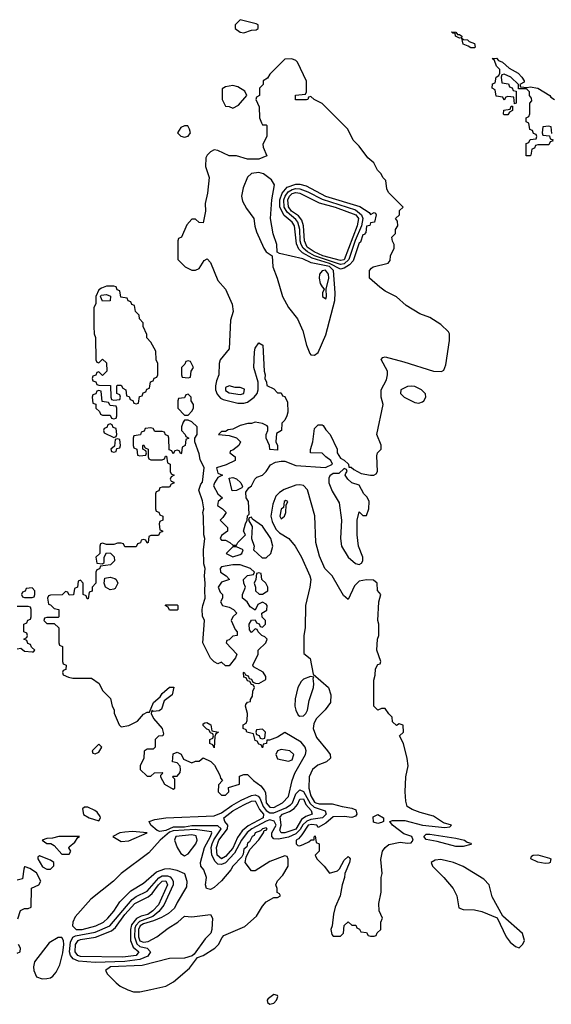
# Model space of a CAD drawing. Header units: inches. Extents: x 2789275 to 2951659, y 860290 to 1033804.
# Tile 144 of 256: x 2833604 to 2836464, y 1009968 to 1015258. Entities that reach past the tile are written whole.
import ezdxf

# ---------------------------------------------------------------- set-up
doc = ezdxf.new("R2010")
doc.units = ezdxf.units.IN
doc.header["$MEASUREMENT"] = 0
doc.layers.add('C8030', color=7, linetype='Continuous')
doc.layers.add('C8031', color=7, linetype='Continuous')

msp = doc.modelspace()

# ---------------------------------------------------------------- linework, layer by layer
at = {"layer": 'C8030', "color": 2, "elevation": 10}
msp.add_lwpolyline([(2834942.4, 1010000), (2834941.1, 1009998.9), (2834934.8, 1009990), (2834936.9, 1009976.9), (2834950, 1009968), (2834970, 1009974.8), (2834985.2, 1009990), (2834988.7, 1010000)], dxfattribs=at)
at = {"layer": 'C8031', "color": 2}
for points, elevation in [([(2834790, 1015258), (2834762, 1015230), (2834762, 1015210), (2834790, 1015191.3), (2834810, 1015186.8), (2834850, 1015202), (2834876.4, 1015203.6), (2834886, 1015210), (2834886, 1015230), (2834876.4, 1015236.4)], 10), ([(2835958, 1015178), (2835970, 1015178), (2835982, 1015170), (2835979.6, 1015160.4), (2835970, 1015158), (2835948.9, 1015168.9), (2835946, 1015186), (2835934, 1015186), (2835927.3, 1015192.7), (2835950, 1015191)], 6), ([(2836030, 1015106), (2836016.4, 1015116.4), (2835990, 1015126), (2835982, 1015158), (2835991.3, 1015151.3), (2836012, 1015150), (2836021, 1015141), (2836051, 1015130), (2836054, 1015110), (2836050, 1015106)], 6), ([(2835067.3, 1015047.3), (2835030, 1015046), (2834950, 1014966), (2834936.9, 1014943.1), (2834914, 1014930), (2834914, 1014910), (2834894, 1014890), (2834894, 1014850), (2834878, 1014842), (2834874, 1014830), (2834892, 1014790), (2834894, 1014730), (2834903.6, 1014703.6), (2834910, 1014694), (2834930, 1014694), (2834934, 1014690), (2834934, 1014630), (2834912, 1014590), (2834912.7, 1014572.7), (2834932.7, 1014527.3), (2834890, 1014508.7), (2834830, 1014508), (2834770, 1014526), (2834730, 1014526), (2834670, 1014555.3), (2834650, 1014558), (2834630, 1014548), (2834612, 1014530), (2834604.7, 1014515.3), (2834604, 1014470), (2834622.8, 1014410), (2834614, 1014326), (2834600.7, 1014270), (2834602.8, 1014230), (2834590, 1014166), (2834568.4, 1014168.4), (2834550, 1014186), (2834530, 1014186), (2834503.6, 1014156.4), (2834474, 1014090), (2834458, 1014082), (2834454, 1014070), (2834454, 1013970), (2834494, 1013930), (2834530, 1013912), (2834550, 1013912), (2834570, 1013922), (2834596.4, 1013963.6), (2834612.7, 1013972.7), (2834630, 1013954), (2834670, 1013856), (2834710.7, 1013810), (2834746.8, 1013730), (2834751.3, 1013690), (2834736.9, 1013643.1), (2834731, 1013490), (2834682.4, 1013430), (2834677.6, 1013410), (2834675.5, 1013350), (2834661.8, 1013318.2), (2834656.5, 1013290), (2834656.5, 1013270), (2834665.2, 1013245.2), (2834684.5, 1013224.5), (2834697.8, 1013217.8), (2834777.4, 1013197.4), (2834810, 1013198), (2834830, 1013203.8), (2834865.6, 1013230), (2834880.9, 1013250), (2834887, 1013270), (2834886, 1013310), (2834862.7, 1013390), (2834866.3, 1013473.7), (2834870, 1013494), (2834890, 1013522), (2834911.3, 1013510), (2834918, 1013370), (2834924.7, 1013350), (2834922, 1013330), (2834932, 1013310), (2834932.7, 1013292.7), (2834970, 1013274), (2834990, 1013254), (2835010, 1013254), (2835018, 1013238), (2835030, 1013234), (2835043.6, 1013203.6), (2835046, 1013150), (2835041, 1013130), (2835030, 1013106), (2835014, 1013090), (2835012, 1013050), (2834985.4, 1013034.6), (2834982, 1012990), (2834991.1, 1012971.1), (2834990, 1012946), (2834948.4, 1012948.4), (2834948, 1012970), (2834928.7, 1013010), (2834928.7, 1013030), (2834938, 1013050), (2834938, 1013070), (2834935.3, 1013075.3), (2834910, 1013088), (2834870, 1013095.3), (2834850, 1013088.7), (2834831.6, 1013088.4), (2834790, 1013078), (2834750, 1013058), (2834725.4, 1013054.6), (2834710, 1013046), (2834690, 1013046), (2834674, 1013030), (2834730, 1013024.7), (2834770, 1013011.3), (2834792, 1012990), (2834782, 1012970), (2834750, 1012946), (2834738, 1012942), (2834734, 1012930), (2834762, 1012910), (2834762, 1012890), (2834714.4, 1012865.6), (2834662, 1012850), (2834670, 1012822), (2834694, 1012810), (2834670, 1012798), (2834651, 1012770), (2834646, 1012754), (2834670, 1012711.3), (2834694, 1012690), (2834672, 1012670), (2834667.1, 1012647.1), (2834694, 1012630), (2834714, 1012610), (2834696.9, 1012583.1), (2834682, 1012570), (2834722, 1012530), (2834722, 1012510), (2834690, 1012486), (2834682, 1012470), (2834690, 1012462), (2834710, 1012462), (2834734, 1012450), (2834750, 1012434), (2834770, 1012434), (2834778, 1012450), (2834818, 1012490), (2834808, 1012510), (2834818, 1012550), (2834828, 1012570), (2834828.4, 1012591.6), (2834838, 1012602), (2834834, 1012670), (2834822, 1012690), (2834820.4, 1012719.6), (2834836.4, 1012743.6), (2834850, 1012754), (2834868, 1012790), (2834880.2, 1012799.8), (2834910, 1012811.3), (2834930, 1012831), (2834953.6, 1012866.4), (2834979.5, 1012880.5), (2835010, 1012886.4), (2835030, 1012886), (2835090, 1012863.1), (2835248.7, 1012851.3), (2835286, 1012870), (2835278, 1012890), (2835250, 1012908.7), (2835230, 1012928.7), (2835168, 1012930), (2835168.7, 1012948.7), (2835181.2, 1012990), (2835190, 1013062), (2835210, 1013082), (2835230, 1013082), (2835236.9, 1013076.9), (2835250, 1013054), (2835274, 1013030), (2835312, 1012950), (2835312, 1012930), (2835330, 1012902), (2835350, 1012892), (2835372, 1012870), (2835374, 1012854), (2835386, 1012854), (2835401, 1012841), (2835440.7, 1012820.7), (2835490, 1012810.8), (2835509, 1012811), (2835522, 1012818), (2835528.9, 1012831.1), (2835524.7, 1012915.3), (2835529.1, 1012930.9), (2835548, 1012950), (2835547.3, 1012972.7), (2835524, 1013030), (2835559, 1013190), (2835549, 1013230), (2835548.7, 1013270), (2835576.4, 1013323.6), (2835582, 1013350), (2835582, 1013370), (2835548.4, 1013431.6), (2835556.4, 1013443.6), (2835570, 1013446), (2835670, 1013420.5), (2835830, 1013370.5), (2835872.9, 1013367.1), (2835884.5, 1013375.5), (2835896.1, 1013403.9), (2835915.3, 1013535.3), (2835915.6, 1013570), (2835910, 1013581.2), (2835870, 1013620.9), (2835810, 1013658), (2835757, 1013677), (2835683.3, 1013723.3), (2835630, 1013769.3), (2835570, 1013799), (2835540.2, 1013820.2), (2835486, 1013870), (2835486, 1013910), (2835496.4, 1013923.6), (2835506, 1013930), (2835586, 1013950), (2835596.4, 1013963.6), (2835598, 1013990), (2835618, 1014030), (2835618, 1014050), (2835608.4, 1014068.4), (2835606, 1014090), (2835626, 1014110), (2835626, 1014130), (2835638, 1014150), (2835636.4, 1014176.4), (2835626, 1014190), (2835646, 1014210), (2835647.3, 1014232.7), (2835666, 1014250), (2835588, 1014330), (2835578, 1014350), (2835573.6, 1014393.6), (2835558, 1014410), (2835548, 1014430), (2835528, 1014450), (2835508.4, 1014488.4), (2835476.4, 1014516.4), (2835430, 1014578), (2835398, 1014610), (2835368, 1014670), (2835230, 1014808), (2835188.4, 1014828.4), (2835170, 1014846), (2835158, 1014842), (2835154, 1014830), (2835147.3, 1014827.3), (2835087.3, 1014827.3), (2835087.3, 1014852.7), (2835142, 1014858), (2835146, 1014870), (2835147.3, 1014927.3), (2835098, 1015030), (2835090, 1015038)], 10), ([(2834750, 1014904), (2834710, 1014898), (2834692.7, 1014887.3), (2834692, 1014830), (2834710, 1014794), (2834730, 1014792), (2834750, 1014782), (2834780.4, 1014799.6), (2834826, 1014850), (2834814.6, 1014874.6), (2834776.5, 1014896.5)], 10), ([(2836210, 1014746), (2836206, 1014750), (2836207.3, 1014772.7), (2836242, 1014778), (2836247.3, 1014792.7), (2836254, 1014794), (2836254, 1014770), (2836238, 1014762), (2836230, 1014746)], 6), ([(2834490, 1014688), (2834470, 1014678), (2834452, 1014650), (2834470, 1014632), (2834490, 1014626), (2834510, 1014632), (2834522, 1014650), (2834518, 1014670), (2834507.3, 1014687.3)], 10), ([(2834890, 1014436.8), (2834850, 1014431.9), (2834828.3, 1014411.7), (2834806.1, 1014353.9), (2834797.6, 1014310), (2834802.2, 1014282.2), (2834823.4, 1014243.4), (2834863, 1014190), (2834868.7, 1014148.7), (2834878.3, 1014118.3), (2834917.1, 1014030), (2834930, 1014010.7), (2834962, 1013990), (2834965.5, 1013930), (2834988.2, 1013870), (2835017.3, 1013770), (2835050, 1013711.3), (2835098, 1013650), (2835126.4, 1013586.4), (2835146.8, 1013510), (2835165.2, 1013465.2), (2835170, 1013458), (2835190, 1013454.8), (2835210, 1013470.8), (2835250, 1013564), (2835298.5, 1013750), (2835301.5, 1013790), (2835292.2, 1013910), (2835270, 1013932.3), (2835172.3, 1013952.3), (2835127.2, 1013972.8), (2835001.2, 1014001.2), (2834988.7, 1014008.7), (2834986.6, 1014050), (2834967.2, 1014107.2), (2834952.3, 1014190), (2834960.7, 1014290), (2834974.5, 1014370), (2834957.8, 1014397.8), (2834914.5, 1014430)], 14), ([(2835490, 1014211.3), (2835510, 1014222), (2835518, 1014218), (2835522, 1014210), (2835512, 1014170), (2835490, 1014166), (2835487.1, 1014152.9), (2835470, 1014148.7), (2835464.9, 1014115.1), (2835456.4, 1014103.6), (2835450, 1014102), (2835436.9, 1014063.1), (2835430, 1014058.4), (2835396.9, 1013963.1), (2835378.2, 1013941.8), (2835350, 1013923.2), (2835330, 1013918), (2835270, 1013948.3), (2835176.7, 1013976.7), (2835125.8, 1014005.8), (2835105.5, 1014025.5), (2835093, 1014053), (2835082, 1014150), (2835069.6, 1014170), (2835025.9, 1014205.9), (2835003.9, 1014250), (2835003.7, 1014290), (2835014.9, 1014325.1), (2835042.2, 1014357.8), (2835090, 1014374), (2835110, 1014374.3), (2835144.9, 1014364.9), (2835248.2, 1014310), (2835433.6, 1014253.6), (2835483, 1014223)], 10), ([(2835330, 1013942.5), (2835190, 1013989.1), (2835151.4, 1014010), (2835128.7, 1014030), (2835117.5, 1014050), (2835113.1, 1014070), (2835109.9, 1014130.1), (2835100.7, 1014170), (2835090, 1014184.5), (2835043.2, 1014223.2), (2835027.2, 1014250), (2835024.7, 1014290), (2835031, 1014310), (2835047.2, 1014332.8), (2835070, 1014346.5), (2835090, 1014351.6), (2835110, 1014349.6), (2835152.9, 1014332.9), (2835230, 1014293.3), (2835410, 1014235.7), (2835442.8, 1014210), (2835449.5, 1014190), (2835441.5, 1014150), (2835408.6, 1014071.4), (2835374, 1013970), (2835350, 1013946.6)], 6), ([(2835330, 1013963.9), (2835234.7, 1013990), (2835187.6, 1014010), (2835150, 1014036.4), (2835136, 1014070), (2835129.9, 1014150), (2835121.1, 1014181.1), (2835103.7, 1014203.7), (2835066.6, 1014230), (2835050, 1014252), (2835046.5, 1014290), (2835054.6, 1014310), (2835070, 1014324.2), (2835090, 1014330.1), (2835110, 1014326.8), (2835214.6, 1014274.6), (2835301.6, 1014250), (2835411.9, 1014210), (2835425.4, 1014190), (2835418.4, 1014150), (2835350, 1013967.8)], 2), ([(2835248.3, 1013911.7), (2835230, 1013909.5), (2835215.8, 1013890), (2835214, 1013870), (2835220.9, 1013840.9), (2835230, 1013822), (2835242, 1013810), (2835232, 1013790), (2835232, 1013770), (2835250, 1013758), (2835254.5, 1013770), (2835252, 1013810), (2835266.6, 1013870), (2835264.4, 1013890)], 18), ([(2834110, 1013826), (2834070, 1013826), (2834043.6, 1013816.4), (2834030, 1013806), (2834014, 1013770), (2834012.7, 1013732.7), (2834002, 1013710), (2834002, 1013610), (2834004.7, 1013570), (2834012, 1013550), (2834014, 1013430), (2834018, 1013418), (2834030, 1013414), (2834050, 1013434), (2834070, 1013414), (2834072, 1013370), (2834050, 1013346), (2834030, 1013366), (2834018, 1013362), (2834012.7, 1013347.3), (2833998, 1013342), (2833994, 1013330), (2833998, 1013318), (2834012.7, 1013312.7), (2834018, 1013298), (2834030, 1013294), (2834092.7, 1013292.7), (2834094, 1013230), (2834098, 1013218), (2834110, 1013214), (2834142, 1013218), (2834146, 1013230), (2834142, 1013242), (2834126, 1013250), (2834126, 1013290), (2834130, 1013294), (2834150, 1013294), (2834158, 1013278), (2834174, 1013270), (2834178, 1013238), (2834192.7, 1013232.7), (2834198, 1013218), (2834212.7, 1013212.7), (2834218, 1013198), (2834230, 1013194), (2834242, 1013198), (2834247.3, 1013232.7), (2834262, 1013238), (2834267.3, 1013252.7), (2834282, 1013258), (2834287.3, 1013272.7), (2834302, 1013278), (2834307.3, 1013312.7), (2834322, 1013318), (2834327.3, 1013332.7), (2834342, 1013338), (2834346, 1013350), (2834346, 1013410), (2834338, 1013430), (2834336.4, 1013476.4), (2834310, 1013526), (2834288.4, 1013548.4), (2834287.3, 1013567.3), (2834268, 1013610), (2834268, 1013630), (2834248, 1013650), (2834246, 1013670), (2834226, 1013690), (2834222, 1013722), (2834207.3, 1013727.3), (2834202, 1013742), (2834187.3, 1013747.3), (2834182, 1013762), (2834148, 1013768), (2834142, 1013802), (2834127.3, 1013807.3), (2834122, 1013822)], 10), ([(2834050, 1013746), (2834038, 1013770), (2834042, 1013778), (2834070, 1013782), (2834092.7, 1013772.7), (2834090, 1013748)], 10), ([(2834510, 1013426), (2834498, 1013422), (2834492.7, 1013407.3), (2834474, 1013390), (2834474, 1013350), (2834478, 1013338), (2834510, 1013334), (2834522, 1013338), (2834526, 1013370), (2834538, 1013390), (2834522, 1013422)], 10), ([(2834030, 1013266), (2834018, 1013262), (2834012.7, 1013247.3), (2833998, 1013242), (2833994, 1013230), (2833998, 1013198), (2834012.7, 1013192.7), (2834014, 1013170), (2834032.7, 1013152.7), (2834038, 1013138), (2834050, 1013134), (2834090, 1013134), (2834098, 1013118), (2834110, 1013114), (2834122, 1013118), (2834126, 1013130), (2834126, 1013170), (2834122, 1013182), (2834090, 1013186), (2834082, 1013202), (2834047.3, 1013207.3), (2834042, 1013262)], 10), ([(2834730, 1013291.6), (2834710, 1013282), (2834710, 1013266), (2834730, 1013253.4), (2834790, 1013244.2), (2834810, 1013248.8), (2834812.7, 1013272.7), (2834790, 1013282.7), (2834762, 1013282)], 14), ([(2835710, 1013288.7), (2835690, 1013288), (2835654, 1013270), (2835652, 1013250), (2835672, 1013230), (2835730, 1013201), (2835750, 1013198), (2835770, 1013204.7), (2835778, 1013210), (2835788, 1013230), (2835787.3, 1013247.3), (2835766, 1013270), (2835730, 1013288)], 10), ([(2834510, 1013246), (2834498, 1013242), (2834490, 1013226), (2834458, 1013222), (2834454, 1013210), (2834454, 1013170), (2834490, 1013134), (2834510, 1013134), (2834530, 1013154), (2834538, 1013170), (2834538, 1013190), (2834526, 1013210), (2834526, 1013230)], 10), ([(2834510, 1013106), (2834490, 1013106), (2834483.6, 1013096.4), (2834474, 1013070), (2834474, 1013050), (2834494, 1013030), (2834498, 1013018), (2834514, 1013010), (2834498, 1013002), (2834494, 1012970), (2834478, 1012962), (2834474, 1012930), (2834470, 1012926), (2834462, 1012942), (2834450, 1012946), (2834438, 1012942), (2834430, 1012926), (2834422, 1012942), (2834407.3, 1012947.3), (2834406, 1013010), (2834402, 1013022), (2834387.3, 1013027.3), (2834382, 1013042), (2834370, 1013046), (2834330, 1013046), (2834322, 1013062), (2834310, 1013066), (2834278, 1013062), (2834272.7, 1013047.3), (2834258, 1013042), (2834252.7, 1013027.3), (2834218, 1013022), (2834214, 1013010), (2834214, 1012970), (2834218, 1012958), (2834234, 1012950), (2834238, 1012918), (2834250, 1012914), (2834282, 1012918), (2834286, 1012930), (2834282, 1012942), (2834266, 1012950), (2834266, 1012970), (2834270, 1012974), (2834278, 1012958), (2834294, 1012950), (2834294, 1012910), (2834298, 1012898), (2834310, 1012894), (2834370, 1012894), (2834382, 1012898), (2834387.3, 1012912.7), (2834392.7, 1012912.7), (2834398, 1012878), (2834414, 1012870), (2834414, 1012830), (2834418, 1012818), (2834434, 1012810), (2834418, 1012802), (2834414, 1012790), (2834418, 1012778), (2834432.7, 1012772.7), (2834432.7, 1012767.3), (2834418, 1012762), (2834410, 1012746), (2834370, 1012746), (2834358, 1012742), (2834352.7, 1012727.3), (2834338, 1012722), (2834334, 1012710), (2834334, 1012630), (2834338, 1012618), (2834352.7, 1012612.7), (2834358, 1012598), (2834374, 1012590), (2834374, 1012570), (2834358, 1012562), (2834354, 1012550), (2834358, 1012518), (2834372.7, 1012512.7), (2834372.7, 1012507.3), (2834358, 1012502), (2834350, 1012486), (2834310, 1012486), (2834298, 1012482), (2834294, 1012450), (2834290, 1012446), (2834282, 1012462), (2834270, 1012466), (2834258, 1012462), (2834252.7, 1012447.3), (2834238, 1012442), (2834230, 1012426), (2834170, 1012426), (2834162, 1012442), (2834150, 1012446), (2834130, 1012446), (2834110, 1012438), (2834070, 1012438), (2834050, 1012446), (2834038, 1012442), (2834034, 1012430), (2834034, 1012390), (2834014, 1012370), (2834018, 1012338), (2834050, 1012334), (2834058, 1012342), (2834058, 1012370), (2834070, 1012394), (2834092.7, 1012392.7), (2834111.6, 1012371.6), (2834114, 1012350), (2834091.6, 1012328.4), (2834038, 1012322), (2834032.7, 1012307.3), (2834018, 1012302), (2834014, 1012290), (2834014, 1012230), (2833994, 1012210), (2833992.7, 1012187.3), (2833978, 1012182), (2833972.7, 1012147.3), (2833967.3, 1012147.3), (2833962, 1012162), (2833946, 1012170), (2833946, 1012230), (2833930, 1012246), (2833918, 1012242), (2833914, 1012210), (2833898, 1012202), (2833892.7, 1012167.3), (2833870, 1012166), (2833862, 1012182), (2833850, 1012186), (2833832, 1012168), (2833770, 1012166), (2833758, 1012162), (2833754, 1012150), (2833758, 1012118), (2833770, 1012114), (2833790, 1012094), (2833814, 1012090), (2833814, 1012050), (2833810, 1012046), (2833750, 1012046), (2833738, 1012042), (2833734, 1012030), (2833750, 1012014), (2833790, 1012014), (2833814, 1011990), (2833814, 1011910), (2833818, 1011898), (2833834, 1011890), (2833834, 1011810), (2833838, 1011798), (2833854, 1011790), (2833852.7, 1011767.3), (2833838, 1011762), (2833834, 1011750), (2833838, 1011738), (2833865.4, 1011725.4), (2833890, 1011721), (2833990, 1011721), (2834030.8, 1011690.8), (2834050, 1011654), (2834091.6, 1011611.6), (2834102, 1011570), (2834112, 1011550), (2834112.7, 1011532.7), (2834138, 1011470), (2834150, 1011458), (2834190, 1011466.8), (2834238, 1011490), (2834270, 1011526), (2834290, 1011538), (2834302, 1011538), (2834324, 1011590), (2834359.3, 1011620.7), (2834370, 1011638), (2834410, 1011671.3), (2834432.7, 1011672.7), (2834424.7, 1011630), (2834380.7, 1011599.3), (2834366, 1011554), (2834354.4, 1011545.6), (2834322, 1011542), (2834314, 1011546), (2834311.3, 1011530), (2834324, 1011504), (2834370.7, 1011450.7), (2834378, 1011422), (2834374, 1011410), (2834350, 1011408), (2834332, 1011390), (2834332, 1011350), (2834322, 1011338), (2834290, 1011338), (2834272.7, 1011327.3), (2834271.3, 1011290), (2834252, 1011250), (2834252, 1011230), (2834290, 1011194), (2834310, 1011194), (2834328.9, 1011211.1), (2834370, 1011214), (2834374, 1011210), (2834362, 1011198), (2834362, 1011190), (2834382, 1011150), (2834430, 1011124.7), (2834438, 1011130), (2834438, 1011178), (2834426, 1011190), (2834430, 1011194), (2834450, 1011194), (2834467.3, 1011212.7), (2834468, 1011230), (2834467.3, 1011247.3), (2834450, 1011266), (2834426, 1011270), (2834430, 1011314), (2834450, 1011322), (2834471.6, 1011311.6), (2834484.7, 1011284.7), (2834530, 1011264.7), (2834550, 1011274), (2834570, 1011274), (2834590, 1011292), (2834632.7, 1011272.7), (2834652, 1011252), (2834679.6, 1011199.6), (2834683.6, 1011183.6), (2834694, 1011170), (2834672.7, 1011147.3), (2834672, 1011110), (2834690, 1011092), (2834710, 1011092), (2834728, 1011110), (2834727.3, 1011132.7), (2834786, 1011150), (2834786, 1011194), (2834810, 1011202), (2834830, 1011202), (2834861, 1011170), (2834900.9, 1011140.9), (2834919.3, 1011119.3), (2834926.6, 1011106.6), (2834930.4, 1011050), (2834950, 1011026.7), (2834970, 1011026), (2835018, 1011050), (2835050, 1011084), (2835069.8, 1011170.2), (2835083.5, 1011210), (2835140.7, 1011310), (2835144.5, 1011330), (2835139.3, 1011350), (2835117.2, 1011377.2), (2835030, 1011428), (2834990, 1011404), (2834947.3, 1011387.3), (2834932.7, 1011387.3), (2834931.3, 1011370), (2834914, 1011366), (2834910, 1011346), (2834902, 1011362), (2834890, 1011366), (2834882, 1011382), (2834870, 1011386), (2834862, 1011422), (2834826, 1011430), (2834822, 1011442), (2834806, 1011450), (2834806, 1011470), (2834822, 1011478), (2834828, 1011492), (2834829, 1011530), (2834818, 1011570), (2834820.4, 1011579.6), (2834828.4, 1011591.6), (2834846, 1011594), (2834846, 1011606), (2834856.4, 1011623.6), (2834858, 1011650), (2834866, 1011670), (2834862, 1011682), (2834850, 1011686), (2834842, 1011702), (2834830, 1011706), (2834822, 1011722), (2834810, 1011726), (2834808, 1011750), (2834812, 1011752), (2834818, 1011738), (2834832.7, 1011732.7), (2834838, 1011718), (2834850, 1011714), (2834858, 1011698), (2834872.7, 1011692.7), (2834890, 1011692), (2834927.3, 1011712.7), (2834928, 1011730), (2834912.9, 1011752.9), (2834862, 1011782), (2834858, 1011790), (2834886, 1011850), (2834886, 1011870), (2834928, 1011910), (2834935.3, 1011930), (2834923.1, 1011943.1), (2834906, 1011950), (2834886, 1011970), (2834882, 1011982), (2834870, 1011986), (2834850, 1011966), (2834840.4, 1011980.4), (2834838, 1012010), (2834850, 1012032), (2834870, 1012034), (2834878, 1012018), (2834892.7, 1012012.7), (2834898, 1011998), (2834910, 1011994), (2834926, 1012010), (2834926, 1012030), (2834907.3, 1012047.3), (2834906, 1012070), (2834933.6, 1012086.4), (2834935.3, 1012110), (2834930, 1012118), (2834910, 1012128), (2834884.7, 1012115.3), (2834870, 1012086), (2834843.1, 1012103.1), (2834828, 1012130), (2834802, 1012150), (2834802, 1012170), (2834818, 1012210), (2834808.7, 1012230), (2834808, 1012250), (2834830, 1012272), (2834862, 1012278), (2834866, 1012290), (2834846, 1012310), (2834790, 1012329), (2834751.1, 1012328.9), (2834690, 1012318), (2834682, 1012310), (2834684.7, 1012290), (2834714, 1012270), (2834732, 1012250), (2834690, 1012235.3), (2834671.3, 1012210), (2834682, 1012182), (2834694, 1012170), (2834694, 1012150), (2834684.7, 1012130), (2834694, 1012110), (2834730, 1012102), (2834754, 1012090), (2834772, 1012070), (2834751, 1012049), (2834742, 1012030), (2834762, 1011982), (2834774, 1011970), (2834774, 1011950), (2834750, 1011946), (2834730, 1011926), (2834718, 1011922), (2834714, 1011910), (2834772, 1011850), (2834764.7, 1011830), (2834730, 1011786), (2834710, 1011786), (2834690, 1011806), (2834670, 1011798), (2834650, 1011808), (2834630, 1011828), (2834588, 1011910), (2834598, 1012030), (2834587.3, 1012052.7), (2834586, 1012090), (2834588, 1012110), (2834602, 1012150), (2834599, 1012190), (2834602, 1012230), (2834597.2, 1012270), (2834602, 1012310), (2834594.6, 1012334.6), (2834592.7, 1012410), (2834599, 1012470), (2834594, 1012490), (2834593.2, 1012590), (2834588.7, 1012610), (2834594, 1012630), (2834587.3, 1012672.7), (2834568, 1012730), (2834578, 1012762), (2834587.3, 1012772.7), (2834595.3, 1012850), (2834575.3, 1012895.3), (2834570, 1012926), (2834546, 1012990), (2834546, 1013010), (2834558, 1013030), (2834558, 1013070), (2834530, 1013098)], 10), ([(2834090, 1013086), (2834078, 1013082), (2834072.7, 1013067.3), (2834058, 1013062), (2834054, 1013050), (2834058, 1013038), (2834110, 1013014), (2834122, 1013018), (2834126, 1013030), (2834122, 1013062), (2834107.3, 1013067.3), (2834102, 1013082)], 10), ([(2834130, 1013006), (2834118, 1013002), (2834114, 1012966), (2834094, 1012950), (2834098, 1012938), (2834110, 1012934), (2834122, 1012938), (2834126, 1012954), (2834142, 1012958), (2834146, 1012970), (2834142, 1013002)], 10), ([(2835350, 1012846), (2835319.8, 1012820.2), (2835290, 1012819), (2835272.5, 1012807.5), (2835266.1, 1012793.9), (2835266.5, 1012770), (2835284.5, 1012724.5), (2835322.5, 1012662.5), (2835334, 1012570), (2835328.7, 1012470), (2835335.6, 1012430), (2835370, 1012370.4), (2835410, 1012337.1), (2835430, 1012330.8), (2835442, 1012338), (2835449.2, 1012350), (2835449.3, 1012370), (2835425.6, 1012430), (2835419.3, 1012490), (2835419, 1012570), (2835430, 1012614), (2835450, 1012594), (2835470, 1012594), (2835482, 1012630), (2835484, 1012670), (2835472.5, 1012692.5), (2835455.3, 1012710), (2835430, 1012758), (2835390, 1012769.3), (2835369.2, 1012790), (2835355.3, 1012810), (2835358, 1012822), (2835366, 1012830), (2835362, 1012842)], 10), ([(2834747.3, 1012727.3), (2834730, 1012794), (2834750, 1012798), (2834770, 1012791.3), (2834794, 1012770), (2834802, 1012750), (2834798, 1012742), (2834770, 1012728.7)], 10), ([(2835110, 1012759.1), (2835090, 1012757.3), (2835026.6, 1012733.4), (2835001.5, 1012718.5), (2834981.2, 1012698.8), (2834965.3, 1012654.7), (2834955.2, 1012590), (2834961.5, 1012561.5), (2834981.3, 1012521.3), (2835001.2, 1012501.2), (2835050.6, 1012470), (2835085.5, 1012430), (2835120.5, 1012370), (2835164.9, 1012270), (2835170.7, 1012250), (2835164.9, 1012210), (2835140.5, 1012110), (2835138.8, 1011990), (2835131.3, 1011950), (2835132.7, 1011852.7), (2835165.4, 1011825.4), (2835182, 1011742), (2835264.7, 1011670), (2835277.3, 1011630), (2835274.8, 1011590), (2835246.8, 1011550), (2835199, 1011501), (2835185.7, 1011474.3), (2835183.2, 1011450), (2835200.7, 1011400.7), (2835260.3, 1011330), (2835273, 1011310), (2835274.8, 1011290), (2835254.8, 1011270), (2835207.4, 1011252.6), (2835178.9, 1011230), (2835160.2, 1011190), (2835158.6, 1011130), (2835170, 1011088.7), (2835190, 1011054.9), (2835197.6, 1011050), (2835215.2, 1011044.8), (2835285.1, 1011045.1), (2835338, 1011030), (2835390, 1011022.3), (2835412.4, 1011012.4), (2835417.6, 1010990), (2835410, 1010978), (2835390, 1010971.5), (2835350, 1010977.7), (2835290, 1010975.3), (2835250, 1010941.6), (2835210, 1010918), (2835202, 1010930), (2835174.5, 1010934.5), (2835155.5, 1010930), (2835122.3, 1010877.7), (2835103.1, 1010856.9), (2835090.5, 1010850), (2835090.7, 1010830.7), (2835100.7, 1010820.7), (2835110, 1010818.8), (2835132.5, 1010827.5), (2835159.5, 1010840.5), (2835172, 1010852), (2835188, 1010852), (2835188, 1010868), (2835194, 1010874), (2835198, 1010838), (2835214, 1010830), (2835214, 1010790), (2835194, 1010770), (2835202, 1010750), (2835241, 1010710), (2835270, 1010672), (2835314, 1010686), (2835324, 1010696), (2835350, 1010742), (2835370, 1010762), (2835376.9, 1010756.9), (2835382, 1010750), (2835378, 1010730), (2835352, 1010670), (2835351.3, 1010650), (2835338.8, 1010610), (2835327.7, 1010550), (2835301, 1010490), (2835291.6, 1010451.6), (2835284.7, 1010390), (2835278, 1010370), (2835283.6, 1010343.6), (2835290, 1010334), (2835330, 1010334), (2835346, 1010350), (2835348.4, 1010391.6), (2835370, 1010412), (2835390, 1010394), (2835412.7, 1010392.7), (2835418, 1010378), (2835432, 1010372), (2835438, 1010358), (2835470, 1010354), (2835478, 1010338), (2835490, 1010334), (2835510, 1010334), (2835522, 1010338), (2835527.3, 1010352.7), (2835546, 1010370), (2835546, 1010410), (2835555.3, 1010430), (2835538, 1010470), (2835535.3, 1010510), (2835548, 1010570), (2835548.4, 1010648.4), (2835553.2, 1010670), (2835546.3, 1010746.3), (2835556.2, 1010790), (2835569.6, 1010810.4), (2835590, 1010826), (2835650, 1010839.3), (2835690, 1010834), (2835710, 1010836.3), (2835719.6, 1010850), (2835714, 1010870), (2835670, 1010884.5), (2835609.4, 1010930), (2835594, 1010950), (2835610, 1010956.4), (2835675.3, 1010955.3), (2835771.3, 1010930), (2835890, 1010918.8), (2835918, 1010922), (2835926, 1010930), (2835883.7, 1010943.7), (2835830, 1010979), (2835758, 1010998), (2835714.6, 1011014.6), (2835688.7, 1011030), (2835680.2, 1011060.2), (2835677.2, 1011110), (2835681.2, 1011190), (2835692.7, 1011250), (2835688.7, 1011288.7), (2835669.1, 1011369.1), (2835646, 1011410), (2835668, 1011430), (2835667.3, 1011467.3), (2835644.7, 1011475.3), (2835630, 1011466), (2835610, 1011486), (2835608, 1011510), (2835588.9, 1011528.9), (2835570, 1011558), (2835550, 1011558), (2835530, 1011548), (2835508, 1011570), (2835508.7, 1011710), (2835516.4, 1011736.4), (2835518, 1011770), (2835530, 1011794), (2835542, 1011798), (2835546, 1011810), (2835524, 1011870), (2835529.2, 1011930), (2835535.3, 1011950), (2835535.3, 1012010), (2835529.5, 1012029.5), (2835535.3, 1012130), (2835546, 1012170), (2835528, 1012192), (2835526, 1012230), (2835507.3, 1012247.3), (2835469, 1012249), (2835430, 1012241.2), (2835404.4, 1012215.6), (2835370, 1012142), (2835344.8, 1012164.8), (2835284, 1012270), (2835245.2, 1012310), (2835216.1, 1012376.1), (2835196.9, 1012450), (2835192.1, 1012592.1), (2835151.7, 1012731.7), (2835130, 1012754.7)], 10), ([(2835035.3, 1012675.3), (2835026.8, 1012670), (2835022, 1012638), (2835010, 1012628), (2835003.8, 1012590), (2835010, 1012576), (2835028.7, 1012590), (2835035.3, 1012610), (2835038, 1012650), (2835046, 1012670)], 14), ([(2834850, 1012586), (2834838, 1012582), (2834834, 1012570), (2834854.4, 1012534.4), (2834850.9, 1012470.9), (2834864.7, 1012430), (2834862, 1012410), (2834907.5, 1012367.5), (2834930, 1012366), (2834954, 1012390), (2834965.2, 1012430), (2834954.5, 1012470), (2834910, 1012537), (2834855.3, 1012575.3)], 10), ([(2834770, 1012426), (2834750, 1012426), (2834714, 1012390), (2834750, 1012372), (2834790, 1012384.7), (2834798, 1012390), (2834806, 1012410)], 10), ([(2834090, 1012195.3), (2834066, 1012210), (2834058, 1012230), (2834062, 1012258), (2834090, 1012262), (2834116, 1012256), (2834122, 1012250), (2834132, 1012230), (2834118, 1012202), (2834110, 1012198)], 10), ([(2834890, 1012286), (2834878, 1012282), (2834874, 1012250), (2834864.7, 1012230), (2834872, 1012210), (2834872, 1012190), (2834891.6, 1012171.6), (2834910, 1012171.3), (2834930, 1012184.7), (2834938, 1012190), (2834938, 1012210), (2834928, 1012230), (2834906, 1012250), (2834902, 1012282)], 10), ([(2833670, 1012206), (2833638, 1012202), (2833632.7, 1012187.3), (2833618, 1012182), (2833614, 1012170), (2833618, 1012158), (2833630, 1012154), (2833670, 1012154), (2833682, 1012158), (2833686, 1012170), (2833686, 1012190)], 10), ([(2834410, 1012086), (2834402, 1012102), (2834386, 1012110), (2834390, 1012114), (2834450, 1012114), (2834454, 1012110), (2834454, 1012090), (2834450, 1012086)], 10), ([(2835168.4, 1011728.4), (2835130, 1011714), (2835118, 1011702), (2835100.5, 1011670), (2835085.5, 1011610), (2835084.4, 1011570), (2835088.7, 1011548.7), (2835102.2, 1011522.2), (2835110, 1011516.4), (2835130, 1011518.4), (2835142.9, 1011530), (2835151.2, 1011548.8), (2835160.5, 1011599.5), (2835184.5, 1011670), (2835186.6, 1011690), (2835182, 1011718), (2835186, 1011726)], 10), ([(2834650, 1011346), (2834642, 1011362), (2834626, 1011370), (2834626, 1011390), (2834642, 1011398), (2834646, 1011410), (2834642, 1011422), (2834630, 1011426), (2834622, 1011442), (2834610, 1011446), (2834590, 1011466), (2834590, 1011474), (2834600.4, 1011479.6), (2834610, 1011482), (2834632, 1011470), (2834638, 1011438), (2834674, 1011430), (2834658, 1011422), (2834652.7, 1011407.3)], 10), ([(2834910, 1011446), (2834878, 1011442), (2834874, 1011430), (2834878, 1011418), (2834892.7, 1011412.7), (2834898, 1011398), (2834910, 1011394), (2834922, 1011398), (2834926, 1011430)], 10), ([(2834030, 1011366), (2833994, 1011330), (2833998, 1011318), (2834010, 1011314), (2834030, 1011322), (2834046, 1011350)], 10), ([(2835010, 1011336.9), (2834990, 1011329), (2834982.4, 1011310), (2834990, 1011286), (2835050, 1011274), (2835070, 1011282), (2835077.6, 1011310), (2835057.2, 1011330)], 14), ([(2834995.8, 1010855.8), (2834970, 1010856.9), (2834959.2, 1010870), (2834960.7, 1010890), (2834983, 1010930), (2834972.2, 1010952.2), (2834950, 1010959.3), (2834930, 1010952.7), (2834852.6, 1010910), (2834828.1, 1010891.9), (2834797.7, 1010850), (2834760.1, 1010779.9), (2834710, 1010728.9), (2834690, 1010719.8), (2834670, 1010721.8), (2834654.7, 1010734.7), (2834637.4, 1010770), (2834633.7, 1010810), (2834639.6, 1010830), (2834648.7, 1010851.3), (2834687.7, 1010910), (2834670, 1010926.8), (2834530, 1010926.6), (2834490, 1010919), (2834430, 1010919.6), (2834390, 1010902.5), (2834356.9, 1010896.9), (2834342.5, 1010902.5), (2834309.6, 1010930), (2834300.7, 1010950), (2834330, 1010960.2), (2834390, 1010969.4), (2834650, 1010980.9), (2834690, 1010997.6), (2834744, 1011036), (2834795.6, 1011064.4), (2834850, 1011089.4), (2834870, 1011094.2), (2834887, 1011087), (2834896.3, 1011076.3), (2834912.6, 1011030), (2834928.9, 1011008.9), (2834950, 1010996.1), (2834970, 1010996.1), (2835036.2, 1011023.8), (2835060.2, 1011039.8), (2835071.2, 1011050), (2835090, 1011099.5), (2835110, 1011120.2), (2835130, 1011111.6), (2835167.1, 1011047.1), (2835187.7, 1011027.7), (2835247.7, 1011007.7), (2835252.9, 1010990), (2835231.8, 1010970), (2835170, 1010961), (2835147.5, 1010952.5), (2835127.1, 1010932.9), (2835112.6, 1010907.4), (2835090, 1010883.2), (2835050, 1010866.1)], 6), ([(2833970, 1011028), (2833952.7, 1011027.3), (2833942, 1011018), (2833947.5, 1010987.5), (2833978, 1010970), (2834030, 1010954), (2834038, 1010970), (2834036.4, 1010976.4), (2834020.4, 1011000.4), (2834008, 1011010)], 10), ([(2834690, 1010749.9), (2834666.8, 1010770), (2834661.8, 1010810), (2834674.4, 1010850), (2834722.2, 1010910), (2834723.1, 1010930), (2834707.6, 1010950), (2834701.3, 1010970), (2834750, 1011007.1), (2834810, 1011040.6), (2834850, 1011059.3), (2834870, 1011060.7), (2834894.2, 1011014.2), (2834915.6, 1010990), (2834913.4, 1010970), (2834833.1, 1010926.9), (2834800.6, 1010899.4), (2834776.1, 1010863.9), (2834750, 1010806.4), (2834710, 1010762.2)], 2), ([(2835030, 1010889.9), (2835009.5, 1010890), (2835003.5, 1010903.5), (2835009.9, 1010930), (2835005, 1010975), (2835017.6, 1010990), (2835055.6, 1011004.4), (2835079.4, 1011020.6), (2835097.8, 1011042.2), (2835110, 1011070.3), (2835130, 1011071.3), (2835142.1, 1011042.1), (2835171.6, 1011010), (2835177.6, 1010990), (2835143.1, 1010976.9), (2835119.4, 1010960.6), (2835090, 1010909.2)], 2), ([(2835530, 1010939.2), (2835507, 1010947), (2835505.2, 1010974.8), (2835530, 1010987.6), (2835561.6, 1010970), (2835560.7, 1010950), (2835550, 1010945.4)], 10), ([(2833926, 1010870), (2833814, 1010870), (2833779.8, 1010860.2), (2833750, 1010859), (2833724.7, 1010850), (2833750, 1010832), (2833771.6, 1010831.6), (2833790, 1010822), (2833830, 1010774), (2833870, 1010774), (2833878, 1010790), (2833868, 1010808), (2833870, 1010814), (2833900.4, 1010839.6), (2833916.4, 1010863.6)], 10), ([(2834930, 1010916.2), (2834910, 1010910.7), (2834899.9, 1010900.1), (2834870.7, 1010890), (2834864.4, 1010875.6), (2834854.8, 1010870), (2834839.3, 1010840.7), (2834830, 1010833.2), (2834825.5, 1010814.5), (2834810, 1010802), (2834806.2, 1010773.8), (2834799.1, 1010760.9), (2834750.4, 1010709.6), (2834739.1, 1010690), (2834690, 1010632), (2834650, 1010596), (2834630, 1010585.2), (2834608.7, 1010590), (2834604, 1010610), (2834608.7, 1010650), (2834594, 1010690), (2834579, 1010710), (2834577.2, 1010730), (2834597.7, 1010810), (2834630.6, 1010870), (2834637.7, 1010890), (2834634.6, 1010894.5), (2834547.5, 1010907.5), (2834430, 1010899.4), (2834410, 1010892.5), (2834358.7, 1010850), (2834297.8, 1010782.2), (2834149.3, 1010670.7), (2834108.5, 1010630), (2833986.7, 1010533.3), (2833902.6, 1010437.4), (2833890.3, 1010410), (2833887, 1010390), (2833907.3, 1010370), (2833939, 1010370), (2834012.7, 1010390), (2834054.5, 1010410), (2834078.4, 1010430), (2834110, 1010468.2), (2834141.7, 1010518.3), (2834202.2, 1010577.8), (2834270, 1010618), (2834340.3, 1010679.7), (2834384.2, 1010695.8), (2834410, 1010697), (2834448.8, 1010688.8), (2834491, 1010670), (2834502.8, 1010630), (2834501, 1010599), (2834450, 1010515.3), (2834435.9, 1010484.1), (2834404.2, 1010455.8), (2834366.4, 1010433.6), (2834324, 1010416), (2834270, 1010401.1), (2834251.3, 1010390), (2834243.1, 1010370), (2834243.3, 1010330), (2834250, 1010309.3), (2834270, 1010302), (2834295.3, 1010304.7), (2834341.6, 1010330), (2834402.3, 1010377.7), (2834454, 1010410), (2834490, 1010441), (2834530, 1010437.3), (2834630, 1010451.3), (2834641, 1010430), (2834638, 1010370), (2834632, 1010350), (2834601.1, 1010318.9), (2834542.8, 1010237.2), (2834531.3, 1010228.7), (2834490, 1010216), (2834410, 1010214.5), (2834262.7, 1010177.3), (2834092, 1010170), (2834066, 1010150), (2834076, 1010130), (2834122.8, 1010082.8), (2834144.7, 1010064.7), (2834185.1, 1010045.1), (2834215.8, 1010035.8), (2834250, 1010034.3), (2834310, 1010048.2), (2834390, 1010066), (2834431.3, 1010088.7), (2834517.4, 1010162.6), (2834560.9, 1010219.1), (2834590, 1010230.8), (2834652.7, 1010270), (2834672.7, 1010290), (2834692.7, 1010327.3), (2834702.7, 1010337.3), (2834814.5, 1010385.5), (2834878.4, 1010441.6), (2834910, 1010496), (2834930, 1010518), (2834970, 1010542), (2834990, 1010542), (2835006, 1010550), (2835002, 1010562), (2834988, 1010568), (2834988, 1010590), (2834982, 1010610), (2834990, 1010632), (2835019, 1010661), (2835048, 1010710), (2835047.3, 1010747.3), (2835042, 1010762), (2835030, 1010766), (2834950, 1010735.3), (2834870, 1010685.2), (2834850, 1010685.2), (2834817.2, 1010730), (2834821.2, 1010758.8), (2834840.9, 1010799.1), (2834890, 1010851), (2834915.6, 1010890), (2834918, 1010902), (2834930, 1010904.4), (2834934.3, 1010910)], 10), ([(2834210, 1010896.9), (2834170, 1010893.7), (2834142, 1010890), (2834104.7, 1010870), (2834150, 1010842), (2834190, 1010846), (2834288.7, 1010890)], 10), ([(2834530, 1010879.2), (2834443, 1010870), (2834437.3, 1010850), (2834450.9, 1010810.9), (2834470, 1010778), (2834490, 1010764.9), (2834510, 1010776), (2834551.1, 1010830), (2834558.9, 1010850), (2834552.5, 1010872.5)], 14), ([(2835950, 1010816.2), (2835850, 1010842.9), (2835790, 1010852.7), (2835777, 1010870), (2835790, 1010881.6), (2835810, 1010881.3), (2835950, 1010861.1), (2835997.3, 1010850), (2836010, 1010839.1), (2836030, 1010833.4), (2836034, 1010830), (2836030, 1010826.6), (2835990, 1010816.2)], 6), ([(2833710, 1010766), (2833702, 1010758), (2833702, 1010750), (2833726, 1010706), (2833750, 1010694), (2833770, 1010694), (2833787.3, 1010712.7), (2833788, 1010730), (2833770, 1010742)], 10), ([(2836430, 1010724.5), (2836390, 1010732.3), (2836354, 1010750), (2836356.4, 1010763.6), (2836366, 1010770), (2836390, 1010770.3), (2836453.7, 1010753.7), (2836461, 1010750), (2836459.8, 1010740.2), (2836458, 1010730), (2836450, 1010726.6)], 6), ([(2835870, 1010746), (2835838, 1010742), (2835818, 1010730), (2835824.7, 1010710), (2835886, 1010650), (2835934.8, 1010590), (2835956, 1010550), (2835966.8, 1010486.8), (2835990, 1010478), (2836050, 1010476), (2836090, 1010466), (2836172, 1010432), (2836221, 1010330), (2836241.4, 1010301.4), (2836270, 1010278), (2836290, 1010272), (2836310, 1010292), (2836319, 1010310), (2836308.9, 1010348.9), (2836202, 1010442), (2836145.6, 1010545.6), (2836128.7, 1010610), (2836100.2, 1010640.2), (2835990, 1010709), (2835938, 1010730)], 10), ([(2834010, 1010193.1), (2833920.4, 1010200.4), (2833892.1, 1010212.1), (2833876.8, 1010230), (2833871.9, 1010250), (2833877.5, 1010302.5), (2833890, 1010328.9), (2833903.6, 1010336.4), (2834010, 1010355.9), (2834088.6, 1010390), (2834208.3, 1010531.7), (2834230, 1010547.1), (2834290, 1010576.3), (2834352.6, 1010647.4), (2834370, 1010657.5), (2834398.4, 1010658.4), (2834412.4, 1010652.4), (2834422, 1010642), (2834428.4, 1010630), (2834429.4, 1010610), (2834379.9, 1010500.1), (2834352.9, 1010467.1), (2834319.4, 1010440.6), (2834247.9, 1010412.1), (2834229, 1010391), (2834223.8, 1010376.2), (2834221.4, 1010330), (2834233.6, 1010293.6), (2834250, 1010279.2), (2834289.3, 1010269.3), (2834306.5, 1010250), (2834293.1, 1010226.9), (2834250, 1010207.9), (2834170, 1010197.1)], 6), ([(2834158.7, 1010221.3), (2833930, 1010224.1), (2833915.8, 1010230), (2833902.5, 1010250), (2833903.7, 1010290), (2833917.4, 1010310), (2833930, 1010316.3), (2834011.5, 1010328.5), (2834096.9, 1010363.1), (2834118.5, 1010381.5), (2834170, 1010451.1), (2834223.8, 1010510), (2834294.6, 1010545.4), (2834316.9, 1010563.1), (2834350, 1010610.2), (2834370, 1010629), (2834390, 1010631), (2834398.5, 1010610), (2834350, 1010503.1), (2834319.2, 1010470), (2834292.7, 1010450), (2834258, 1010442), (2834231.5, 1010428.5), (2834205.5, 1010394.5), (2834199.1, 1010370), (2834200.1, 1010310), (2834214.4, 1010274.4), (2834244.9, 1010250), (2834230, 1010229.9)], 2), ([(2833810, 1010327.6), (2833762, 1010298), (2833684.1, 1010195.9), (2833678, 1010170), (2833679.1, 1010150), (2833694.8, 1010114.8), (2833724.7, 1010104.7), (2833750, 1010106), (2833769.4, 1010110.6), (2833781.2, 1010118.8), (2833799.1, 1010140.9), (2833819.3, 1010180.7), (2833836.3, 1010243.7), (2833841.5, 1010290), (2833838.9, 1010310), (2833830, 1010326.6)], 10)]:
    msp.add_lwpolyline(points, close=True, dxfattribs=dict(at, elevation=elevation))
for points, elevation in [([(2836472.7, 1014607.3), (2836458, 1014602), (2836450, 1014586), (2836390, 1014586), (2836378, 1014582), (2836372.7, 1014567.3), (2836358, 1014562), (2836354, 1014530), (2836350, 1014526), (2836327.3, 1014527.3), (2836327.3, 1014592.7), (2836342, 1014598), (2836350, 1014614), (2836382, 1014618), (2836386, 1014630), (2836382, 1014642), (2836367.3, 1014647.3), (2836362, 1014662), (2836347.3, 1014667.3), (2836342, 1014702), (2836328, 1014710), (2836328.4, 1014731.6), (2836342, 1014738), (2836347.3, 1014752.7), (2836348, 1014810), (2836358, 1014822), (2836356.4, 1014836.4), (2836346, 1014850), (2836346, 1014870), (2836330, 1014886), (2836286, 1014886), (2836286, 1014910), (2836246, 1014950), (2836210, 1014966), (2836198, 1014962), (2836194, 1014950), (2836198, 1014918), (2836232.7, 1014912.7), (2836238, 1014898), (2836252.7, 1014892.7), (2836258, 1014878), (2836274, 1014874), (2836274, 1014810), (2836266, 1014806), (2836262, 1014842), (2836230, 1014846), (2836218, 1014842), (2836210, 1014826), (2836202, 1014842), (2836167.3, 1014847.3), (2836162, 1014882), (2836146, 1014890), (2836147.3, 1014912.7), (2836162, 1014918), (2836166, 1014950), (2836182, 1014958), (2836186, 1014970), (2836186, 1014990), (2836168.4, 1015008.4), (2836158, 1015038), (2836146, 1015050), (2836169.2, 1015050.8), (2836179.6, 1015039.6), (2836201, 1015030), (2836237.3, 1014997.3), (2836284.7, 1014970), (2836304.7, 1014950), (2836318, 1014930), (2836316.9, 1014923.1), (2836294, 1014910), (2836298, 1014898), (2836334, 1014894), (2836350, 1014898), (2836391.3, 1014890), (2836454.8, 1014850), (2836461.1, 1014841.1), (2836481, 1014830)], 6), ([(2836466, 1014646), (2836462, 1014682), (2836450, 1014686), (2836418, 1014682), (2836414, 1014650), (2836418, 1014638), (2836454, 1014634), (2836458, 1014618), (2836472.7, 1014612.7)], 6), ([(2833590, 1011878), (2833610, 1011882), (2833630, 1011864.7), (2833670, 1011862), (2833678, 1011862), (2833686, 1011870), (2833667.3, 1011887.3), (2833662, 1011902), (2833647.3, 1011907.3), (2833642, 1011922), (2833626, 1011930), (2833642, 1011938), (2833646, 1011950), (2833642, 1011962), (2833626, 1011970), (2833626, 1012010), (2833642, 1012018), (2833647.3, 1012032.7), (2833662, 1012038), (2833666, 1012050), (2833666, 1012090), (2833662, 1012102), (2833650, 1012106), (2833590, 1012106)], 10), ([(2833593.6, 1010426.4), (2833607.3, 1010472.7), (2833630, 1010482), (2833650, 1010482), (2833666, 1010490), (2833668, 1010592), (2833706, 1010610), (2833718, 1010630), (2833694, 1010674), (2833658, 1010698), (2833634, 1010706), (2833630, 1010706), (2833625.4, 1010694.6), (2833618, 1010642), (2833590, 1010635.3)], 10), ([(2833590, 1010242), (2833606, 1010250), (2833608, 1010270), (2833598, 1010290)], 10), ([(2834988.7, 1010000), (2834992.3, 1010010), (2834990, 1010015.3), (2834970, 1010021.2), (2834942.4, 1010000)], 10)]:
    msp.add_lwpolyline(points, dxfattribs=dict(at, elevation=elevation))

doc.saveas('drawing.dxf')
